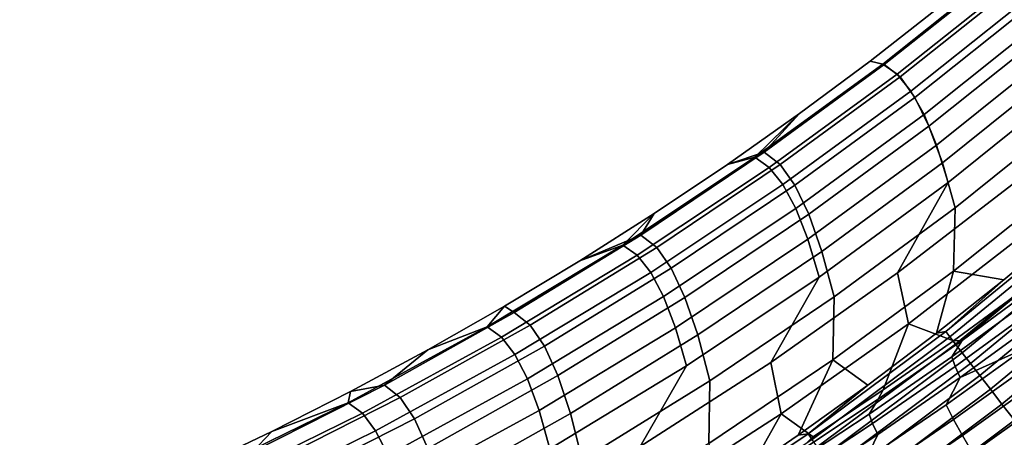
# Model space of a CAD drawing. Header units: metres. Extents: x -109 to 109, y -342 to 66.
# Tile 175 of 256: x -39.92 to -34.52, y -4.97 to -2.67. Entities that reach past the tile are written whole.
import ezdxf

# ---------------------------------------------------------------- set-up
doc = ezdxf.new("R2010")
doc.units = ezdxf.units.M
doc.layers.add('solid_K_24_62_16_000B91', color=7, linetype='CONTINUOUS')

msp = doc.modelspace()

# ---------------------------------------------------------------- linework, layer by layer
at = {"layer": 'solid_K_24_62_16_000B91'}
for points in [[(-35.187817, -2.917956, 1.927732), (-34.509075, -2.376136, 1.916367), (-34.877243, -2.604207, 0.003133), (-35.257656, -2.901535, 0.003128)], [(-35.257656, -2.901535, 0.003128), (-34.877243, -2.604207, 0.003133), (-34.543369, -2.41445, -2.134516), (-35.180386, -2.921546, -2.144078)], [(-34.429794, -2.431811, 4.29472), (-34.509075, -2.376136, 1.916367), (-35.187817, -2.917956, 1.927732), (-35.108715, -2.973894, 4.292884)], [(-35.180386, -2.921546, -2.144078), (-34.543369, -2.41445, -2.134516), (-34.455921, -2.480829, -4.752033), (-35.093185, -2.988349, -4.747979)], [(-34.354343, -2.523794, 6.671596), (-34.429794, -2.431811, 4.29472), (-35.108715, -2.973894, 4.292884), (-35.033707, -3.066735, 6.656559)], [(-35.093185, -2.988349, -4.747979), (-34.455921, -2.480829, -4.752033), (-34.374561, -2.592716, -7.367504), (-35.012329, -3.101182, -7.349838)], [(-34.281212, -2.651192, 9.046157), (-34.354343, -2.523794, 6.671596), (-35.033707, -3.066735, 6.656559), (-34.961308, -3.195679, 9.017905)], [(-35.012329, -3.101182, -7.349838), (-34.374561, -2.592716, -7.367504), (-34.296463, -2.747981, -9.979732), (-34.935036, -3.258128, -9.948445)], [(-34.213329, -2.816792, 11.417351), (-34.281212, -2.651192, 9.046157), (-34.961308, -3.195679, 9.017905), (-34.894333, -3.363192, 11.37589)], [(-34.935036, -3.258128, -9.948445), (-34.296463, -2.747981, -9.979732), (-34.2216, -2.946873, -12.587505), (-34.861275, -3.459398, -12.542584)], [(-34.148651, -3.019172, 13.784259), (-34.213329, -2.816792, 11.417351), (-34.894333, -3.363192, 11.37589), (-34.830788, -3.567999, 13.729586)], [(-35.889416, -3.4298, 1.940354), (-35.187817, -2.917956, 1.927732), (-35.257656, -2.901535, 0.003128), (-35.645149, -3.189608, 0.003123)], [(-35.257656, -2.901535, 0.003128), (-35.180386, -2.921546, -2.144078), (-35.837498, -3.402297, -2.15478), (-35.645149, -3.189608, 0.003123)], [(-35.108715, -2.973894, 4.292884), (-35.187817, -2.917956, 1.927732), (-35.889416, -3.4298, 1.940354), (-35.81052, -3.486013, 4.292737)], [(-35.837498, -3.402297, -2.15478), (-35.180386, -2.921546, -2.144078), (-35.093185, -2.988349, -4.747979), (-35.750576, -3.469529, -4.745482)], [(-34.861275, -3.459398, -12.542584), (-34.2216, -2.946873, -12.587505), (-34.151009, -3.190673, -15.189469), (-34.792015, -3.706118, -15.130911)], [(-35.033707, -3.066735, 6.656559), (-35.108715, -2.973894, 4.292884), (-35.81052, -3.486013, 4.292737), (-35.736031, -3.579689, 6.643646)], [(-35.750576, -3.469529, -4.745482), (-35.093185, -2.988349, -4.747979), (-35.012329, -3.101182, -7.349838), (-35.6703, -3.58328, -7.334154)], [(-35.106709, -4.063982, 16.046848), (-34.433502, -3.544317, 16.110672), (-34.148651, -3.019172, 13.784259), (-34.830788, -3.567999, 13.729586)], [(-34.961308, -3.195679, 9.017905), (-35.033707, -3.066735, 6.656559), (-35.736031, -3.579689, 6.643646), (-35.664505, -3.710119, 8.992224)], [(-35.6703, -3.58328, -7.334154), (-35.012329, -3.101182, -7.349838), (-34.935036, -3.258128, -9.948445), (-35.593971, -3.741843, -9.919575)], [(-36.039497, -3.468261, 0.00312), (-35.645149, -3.189608, 0.003123), (-35.837498, -3.402297, -2.15478)], [(-35.889416, -3.4298, 1.940354), (-35.645149, -3.189608, 0.003123), (-36.039497, -3.468261, 0.00312)], [(-34.894333, -3.363192, 11.37589), (-34.961308, -3.195679, 9.017905), (-35.664505, -3.710119, 8.992224), (-35.598625, -3.879461, 11.337452)], [(-34.151009, -3.190673, -15.189469), (-34.159317, -3.542461, -17.775515), (-34.799854, -4.054689, -17.704254), (-34.792015, -3.706118, -15.130911)], [(-35.174244, -6.668611, -21), (-29.436068, -3.26519, -21), (-29.357708, -3.907586, -21), (-35.997498, -7.186692, -21)], [(-35.593971, -3.741843, -9.919575), (-34.935036, -3.258128, -9.948445), (-34.861275, -3.459398, -12.542584), (-35.521523, -3.94539, -12.500525)], [(-35.174244, -6.668611, -21), (-34.374107, -6.113547, -21), (-29.436068, -3.26519, -21)], [(-34.830788, -3.567999, 13.729586), (-34.894333, -3.363192, 11.37589), (-35.598625, -3.879461, 11.337452), (-35.536449, -4.086584, 13.678403)], [(-36.612553, -3.910701, 1.954211), (-35.889416, -3.4298, 1.940354), (-36.039497, -3.468261, 0.00312), (-36.440468, -3.737328, 0.003115)], [(-35.81052, -3.486013, 4.292737), (-35.889416, -3.4298, 1.940354), (-36.612553, -3.910701, 1.954211), (-36.533878, -3.9672, 4.29428)], [(-36.513611, -3.855906, -2.166604), (-35.837498, -3.402297, -2.15478), (-35.750576, -3.469529, -4.745482), (-36.426998, -3.923569, -4.744549)], [(-36.440468, -3.737328, 0.003115), (-36.039497, -3.468261, 0.00312), (-35.837498, -3.402297, -2.15478), (-36.513611, -3.855906, -2.166604)], [(-35.736031, -3.579689, 6.643646), (-35.81052, -3.486013, 4.292737), (-36.533878, -3.9672, 4.29428), (-36.459988, -4.061685, 6.632884)], [(-36.426998, -3.923569, -4.744549), (-35.750576, -3.469529, -4.745482), (-35.6703, -3.58328, -7.334154), (-36.347385, -4.038208, -7.320477)], [(-35.521523, -3.94539, -12.500525), (-34.861275, -3.459398, -12.542584), (-34.792015, -3.706118, -15.130911), (-35.453861, -4.194904, -15.075672)], [(-35.106709, -4.063982, 16.046848), (-35.047962, -4.343342, 18.383036), (-34.373055, -3.820259, 18.459436), (-34.433502, -3.544317, 16.110672)], [(-34.162674, -3.799237, -19.497093), (-34.525181, -4.101303, -19.501434), (-34.799854, -4.054689, -17.704254), (-34.159317, -3.542461, -17.775515)], [(-35.664505, -3.710119, 8.992224), (-35.736031, -3.579689, 6.643646), (-36.459988, -4.061685, 6.632884), (-36.389465, -4.193532, 8.969161)], [(-36.347385, -4.038208, -7.320477), (-35.6703, -3.58328, -7.334154), (-35.593971, -3.741843, -9.919575), (-36.27216, -4.198317, -9.893167)], [(-35.801624, -4.554717, 15.986804), (-35.106709, -4.063982, 16.046848), (-34.830788, -3.567999, 13.729586), (-35.536449, -4.086584, 13.678403)], [(-35.598625, -3.879461, 11.337452), (-35.664505, -3.710119, 8.992224), (-36.389465, -4.193532, 8.969161), (-36.32486, -4.364613, 11.302113)], [(-34.792015, -3.706118, -15.130911), (-34.799854, -4.054689, -17.704254), (-35.461128, -4.540383, -17.636751), (-35.453861, -4.194904, -15.075672)], [(-36.847836, -3.996654, 0.003112), (-36.440468, -3.737328, 0.003115), (-36.513611, -3.855906, -2.166604)], [(-36.612553, -3.910701, 1.954211), (-36.440468, -3.737328, 0.003115), (-36.847836, -3.996654, 0.003112)], [(-36.27216, -4.198317, -9.893167), (-35.593971, -3.741843, -9.919575), (-35.521523, -3.94539, -12.500525), (-36.201229, -4.404032, -12.461395)], [(-34.801334, -4.435778, 20.232803), (-34.417858, -4.155453, 20.40807), (-34.373055, -3.820259, 18.459436), (-35.047962, -4.343342, 18.383036)], [(-34.116638, -3.790869, -19.643078), (-34.843578, -4.38581, -19.651512), (-34.525181, -4.101303, -19.501434), (-34.162674, -3.799237, -19.497093)], [(-34.093075, -3.818431, -19.786974), (-34.820877, -4.415018, -19.795221), (-34.843578, -4.38581, -19.651512), (-34.116638, -3.790869, -19.643078)], [(-34.061447, -3.855427, -19.927158), (-34.790577, -4.454011, -19.935158), (-34.820877, -4.415018, -19.795221), (-34.093075, -3.818431, -19.786974)], [(-37.261356, -4.246086, 0.003106), (-36.847836, -3.996654, 0.003112), (-36.513611, -3.855906, -2.166604), (-37.207607, -4.281622, -2.179532)], [(-37.207607, -4.281622, -2.179532), (-36.513611, -3.855906, -2.166604), (-36.426998, -3.923569, -4.744549), (-37.121334, -4.349716, -4.745179)], [(-35.536449, -4.086584, 13.678403), (-35.598625, -3.879461, 11.337452), (-36.32486, -4.364613, 11.302113), (-36.264278, -4.573927, 13.63081)], [(-34.021996, -3.901576, -20.062565), (-34.752899, -4.502492, -20.070255), (-34.790577, -4.454011, -19.935158), (-34.061447, -3.855427, -19.927158)], [(-36.842461, -7.666908, -21), (-29.357708, -3.907586, -21), (-29.265255, -4.54852, -21), (-76.5, -29.377958, -21)], [(-37.355865, -4.359755, 1.969276), (-36.612553, -3.910701, 1.954211), (-36.847836, -3.996654, 0.003112), (-37.261356, -4.246086, 0.003106)], [(-36.533878, -3.9672, 4.29428), (-36.612553, -3.910701, 1.954211), (-37.355865, -4.359755, 1.969276), (-37.277428, -4.416548, 4.297509)], [(-37.121334, -4.349716, -4.745179), (-36.426998, -3.923569, -4.744549), (-36.347385, -4.038208, -7.320477), (-37.042458, -4.46521, -7.308832)], [(-36.842461, -7.666908, -21), (-35.997498, -7.186692, -21), (-29.357708, -3.907586, -21)], [(-33.975021, -3.956524, -20.19216), (-34.708141, -4.560091, -20.199484), (-34.752899, -4.502492, -20.070255), (-34.021996, -3.901576, -20.062565)], [(-36.459988, -4.061685, 6.632884), (-36.533878, -3.9672, 4.29428), (-37.277428, -4.416548, 4.297509), (-37.204205, -4.511811, 6.624292)], [(-36.201229, -4.404032, -12.461395), (-35.521523, -3.94539, -12.500525), (-35.453861, -4.194904, -15.075672), (-36.135422, -4.656199, -15.023848)], [(-33.920883, -4.019853, -20.314959), (-34.656635, -4.62637, -20.321857), (-34.708141, -4.560091, -20.199484), (-33.975021, -3.956524, -20.19216)], [(-37.042458, -4.46521, -7.308832), (-36.347385, -4.038208, -7.320477), (-36.27216, -4.198317, -9.893167), (-36.968472, -4.626786, -9.869266)], [(-33.859989, -4.091081, -20.430021), (-34.598778, -4.700822, -20.436445), (-34.656635, -4.62637, -20.321857), (-33.920883, -4.019853, -20.314959)], [(-36.389465, -4.193532, 8.969161), (-36.459988, -4.061685, 6.632884), (-37.204205, -4.511811, 6.624292), (-37.134819, -4.645002, 8.948761)], [(-36.516987, -5.015629, 15.930649), (-35.801624, -4.554717, 15.986804), (-35.536449, -4.086584, 13.678403), (-36.264278, -4.573927, 13.63081)], [(-35.801624, -4.554717, 15.986804), (-35.744907, -4.837327, 18.310898), (-35.047962, -4.343342, 18.383036), (-35.106709, -4.063982, 16.046848)], [(-34.894459, -4.394572, -19.505676), (-35.27029, -4.678895, -19.509817), (-35.461128, -4.540383, -17.636751), (-34.799854, -4.054689, -17.704254)], [(-34.525181, -4.101303, -19.501434), (-34.894459, -4.394572, -19.505676), (-34.799854, -4.054689, -17.704254)], [(-33.792809, -4.169664, -20.536476), (-34.535011, -4.782881, -20.542374), (-34.598778, -4.700822, -20.436445), (-33.859989, -4.091081, -20.430021)], [(-34.843578, -4.38581, -19.651512), (-34.894459, -4.394572, -19.505676), (-34.525181, -4.101303, -19.501434)], [(-34.810265, -4.524294, 20.526155), (-34.371754, -4.204449, 20.729467), (-34.307289, -4.105858, 20.615803), (-34.753269, -4.434204, 20.405441)], [(-34.753269, -4.434204, 20.405441), (-34.307289, -4.105858, 20.615803), (-34.417858, -4.155453, 20.40807)], [(-36.32486, -4.364613, 11.302113), (-36.389465, -4.193532, 8.969161), (-37.134819, -4.645002, 8.948761), (-37.071651, -4.817719, 11.269938)], [(-36.968472, -4.626786, -9.869266), (-36.27216, -4.198317, -9.893167), (-36.201229, -4.404032, -12.461395), (-36.89925, -4.834551, -12.425263)], [(-35.453861, -4.194904, -15.075672), (-35.461128, -4.540383, -17.636751), (-36.142025, -4.998721, -17.573122), (-36.135422, -4.656199, -15.023848)], [(-34.353912, -4.257523, 20.875929), (-34.371754, -4.204449, 20.729467), (-34.810265, -4.524294, 20.526155), (-34.792374, -4.57682, 20.671656)], [(-34.753269, -4.434204, 20.405441), (-34.417858, -4.155453, 20.40807), (-34.801334, -4.435778, 20.232803)], [(-33.719849, -4.255003, -20.633507), (-34.465816, -4.871921, -20.638836), (-34.535011, -4.782881, -20.542374), (-33.792809, -4.169664, -20.536476)], [(-37.261356, -4.246086, 0.003106), (-37.207607, -4.281622, -2.179532), (-37.918331, -4.678739, -2.19354), (-37.680794, -4.485478, 0.003104)], [(-37.355865, -4.359755, 1.969276), (-37.261356, -4.246086, 0.003106), (-37.680794, -4.485478, 0.003104)], [(-34.792374, -4.57682, 20.671656), (-34.763706, -4.637151, 20.813046), (-34.324669, -4.317842, 21.018616), (-34.353912, -4.257523, 20.875929)], [(-37.918331, -4.678739, -2.19354), (-37.207607, -4.281622, -2.179532), (-37.121334, -4.349716, -4.745179), (-37.832428, -4.747263, -4.747372)], [(-38.117947, -4.776113, 1.985521), (-37.355865, -4.359755, 1.969276), (-37.680794, -4.485478, 0.003104), (-38.1059, -4.71469, 0.003098)], [(-37.277428, -4.416548, 4.297509), (-37.355865, -4.359755, 1.969276), (-38.117947, -4.776113, 1.985521), (-38.039768, -4.83321, 4.302418)], [(-37.832428, -4.747263, -4.747372), (-37.121334, -4.349716, -4.745179), (-37.042458, -4.46521, -7.308832), (-37.75436, -4.863575, -7.299237)], [(-36.264278, -4.573927, 13.63081), (-36.32486, -4.364613, 11.302113), (-37.071651, -4.817719, 11.269938), (-37.012878, -5.029093, 13.586899)], [(-35.570427, -4.963675, 19.945164), (-35.185658, -4.705104, 20.078697), (-35.047962, -4.343342, 18.383036), (-35.744907, -4.837327, 18.310898)], [(-35.185658, -4.705104, 20.078697), (-34.801334, -4.435778, 20.232803), (-35.047962, -4.343342, 18.383036)], [(-34.324669, -4.317842, 21.018616), (-34.763706, -4.637151, 20.813046), (-34.413132, -4.48015, 21.092674)], [(-37.204205, -4.511811, 6.624292), (-37.277428, -4.416548, 4.297509), (-38.039768, -4.83321, 4.302418), (-37.967278, -4.929217, 6.617887)], [(-36.89925, -4.834551, -12.425263), (-36.201229, -4.404032, -12.461395), (-36.135422, -4.656199, -15.023848), (-36.835537, -5.08922, -14.975526)], [(-34.843578, -4.38581, -19.651512), (-35.597527, -4.946033, -19.659552), (-35.27029, -4.678895, -19.509817), (-34.894459, -4.394572, -19.505676)], [(-34.820877, -4.415018, -19.795221), (-35.575817, -4.976838, -19.803082), (-35.597527, -4.946033, -19.659552), (-34.843578, -4.38581, -19.651512)], [(-34.790577, -4.454011, -19.935158), (-35.546982, -5.017758, -19.942776), (-35.575817, -4.976838, -19.803082), (-34.820877, -4.415018, -19.795221)], [(-37.75436, -4.863575, -7.299237), (-37.042458, -4.46521, -7.308832), (-36.968472, -4.626786, -9.869266), (-37.68174, -5.026535, -9.847913)], [(-34.752899, -4.502492, -20.070255), (-35.511238, -5.068481, -20.077574), (-35.546982, -5.017758, -19.942776), (-34.790577, -4.454011, -19.935158)], [(-35.262489, -4.838502, 20.346146), (-34.810265, -4.524294, 20.526155), (-34.753269, -4.434204, 20.405441), (-35.213818, -4.756824, 20.219025)], [(-35.213818, -4.756824, 20.219025), (-34.753269, -4.434204, 20.405441), (-34.801334, -4.435778, 20.232803), (-35.185658, -4.705104, 20.078697)], [(-38.1059, -4.71469, 0.003098), (-37.680794, -4.485478, 0.003104), (-37.918331, -4.678739, -2.19354)], [(-37.134819, -4.645002, 8.948761), (-37.204205, -4.511811, 6.624292), (-37.967278, -4.929217, 6.617887), (-37.899143, -5.063672, 8.931063)], [(-34.708141, -4.560091, -20.199484), (-35.468861, -5.128621, -20.206448), (-35.511238, -5.068481, -20.077574), (-34.752899, -4.502492, -20.070255)], [(-34.792374, -4.57682, 20.671656), (-34.810265, -4.524294, 20.526155), (-35.262489, -4.838502, 20.346146), (-35.244358, -4.890435, 20.490812)], [(-34.840668, -4.786716, 20.899355), (-34.800571, -4.867641, 21.02494), (-34.372288, -4.561023, 21.219009), (-34.413132, -4.48015, 21.092674)], [(-34.763706, -4.637151, 20.813046), (-34.840668, -4.786716, 20.899355), (-34.413132, -4.48015, 21.092674)], [(-29.265255, -4.54852, -21), (-29.158825, -5.187215, -21), (-76.5, -29.377958, -21)], [(-37.251492, -5.445879, 15.878486), (-36.516987, -5.015629, 15.930649), (-36.264278, -4.573927, 13.63081), (-37.012878, -5.029093, 13.586899)], [(-36.516987, -5.015629, 15.930649), (-36.462605, -5.301305, 18.243153), (-35.744907, -4.837327, 18.310898), (-35.801624, -4.554717, 15.986804)], [(-35.652412, -4.954108, -19.513849), (-36.0406, -5.220073, -19.517773), (-36.142025, -4.998721, -17.573122), (-35.461128, -4.540383, -17.636751)], [(-35.27029, -4.678895, -19.509817), (-35.652412, -4.954108, -19.513849), (-35.461128, -4.540383, -17.636751)], [(-34.656635, -4.62637, -20.321857), (-35.420174, -5.197718, -20.328413), (-35.468861, -5.128621, -20.206448), (-34.708141, -4.560091, -20.199484)], [(-35.244358, -4.890435, 20.490812), (-35.216106, -4.950718, 20.631067), (-34.763706, -4.637151, 20.813046), (-34.792374, -4.57682, 20.671656)], [(-34.800571, -4.867641, 21.02494), (-34.75211, -4.95578, 21.142483), (-34.322643, -4.64873, 21.337412), (-34.372288, -4.561023, 21.219009)], [(-37.68174, -5.026535, -9.847913), (-36.968472, -4.626786, -9.869266), (-36.89925, -4.834551, -12.425263), (-37.61441, -5.236221, -12.392189)], [(-34.598778, -4.700822, -20.436445), (-35.365543, -5.275247, -20.442543), (-35.420174, -5.197718, -20.328413), (-34.656635, -4.62637, -20.321857)], [(-34.763706, -4.637151, 20.813046), (-35.216106, -4.950718, 20.631067), (-35.280376, -5.087717, 20.728449), (-34.840668, -4.786716, 20.899355)], [(-38.644611, -5.046598, -2.208607), (-37.918331, -4.678739, -2.19354), (-37.832428, -4.747263, -4.747372), (-38.559097, -5.115551, -4.751124)], [(-38.53643, -4.933587, 0.003096), (-38.1059, -4.71469, 0.003098), (-37.918331, -4.678739, -2.19354), (-38.644611, -5.046598, -2.208607)], [(-37.071651, -4.817719, 11.269938), (-37.134819, -4.645002, 8.948761), (-37.899143, -5.063672, 8.931063), (-37.837574, -5.237916, 11.240992)], [(-36.135422, -4.656199, -15.023848), (-36.142025, -4.998721, -17.573122), (-36.841389, -5.428926, -17.513475), (-36.835537, -5.08922, -14.975526)], [(-35.597527, -4.946033, -19.659552), (-35.652412, -4.954108, -19.513849), (-35.27029, -4.678895, -19.509817)], [(-34.75211, -4.95578, 21.142483), (-34.696449, -5.050961, 21.250702), (-34.265469, -4.743194, 21.446497), (-34.322643, -4.64873, 21.337412)], [(-38.559097, -5.115551, -4.751124), (-37.832428, -4.747263, -4.747372), (-37.75436, -4.863575, -7.299237), (-38.481911, -5.232641, -7.291708)], [(-38.117947, -4.776113, 1.985521), (-38.1059, -4.71469, 0.003098), (-38.53643, -4.933587, 0.003096)], [(-35.688526, -5.072908, 20.058125), (-35.213818, -4.756824, 20.219025), (-35.185658, -4.705104, 20.078697), (-35.570427, -4.963675, 19.945164)], [(-34.535011, -4.782881, -20.542374), (-35.305386, -5.360615, -20.547968), (-35.365543, -5.275247, -20.442543), (-34.598778, -4.700822, -20.436445)], [(-34.696449, -5.050961, 21.250702), (-34.636398, -5.15405, 21.347727), (-34.203838, -4.845551, 21.544102), (-34.265469, -4.743194, 21.446497)], [(-38.897362, -5.158989, 2.002915), (-38.117947, -4.776113, 1.985521), (-38.53643, -4.933587, 0.003096), (-38.972134, -5.142041, 0.00309)], [(-38.039768, -4.83321, 4.302418), (-38.117947, -4.776113, 1.985521), (-38.897362, -5.158989, 2.002915), (-38.819458, -5.216397, 4.308999)], [(-35.728004, -5.146323, 20.190907), (-35.262489, -4.838502, 20.346146), (-35.213818, -4.756824, 20.219025), (-35.688526, -5.072908, 20.058125)], [(-34.465816, -4.871921, -20.638836), (-35.240162, -5.453174, -20.643883), (-35.305386, -5.360615, -20.547968), (-34.535011, -4.782881, -20.542374)], [(-35.280376, -5.087717, 20.728449), (-35.24086, -5.168635, 20.853384), (-34.800571, -4.867641, 21.02494), (-34.840668, -4.786716, 20.899355)], [(-37.967278, -4.929217, 6.617887), (-38.039768, -4.83321, 4.302418), (-38.819458, -5.216397, 4.308999), (-38.747757, -5.313113, 6.613681)], [(-37.012878, -5.029093, 13.586899), (-37.071651, -4.817719, 11.269938), (-37.837574, -5.237916, 11.240992), (-37.780807, -5.451205, 13.546753)], [(-37.61441, -5.236221, -12.392189), (-36.89925, -4.834551, -12.425263), (-36.835537, -5.08922, -14.975526), (-37.553017, -5.49323, -14.93079)], [(-36.339554, -5.449683, 19.737295), (-35.955208, -5.211767, 19.831573), (-35.744907, -4.837327, 18.310898), (-36.462605, -5.301305, 18.243153)], [(-35.688526, -5.072908, 20.058125), (-35.570427, -4.963675, 19.945164), (-35.744907, -4.837327, 18.310898), (-35.955208, -5.211767, 19.831573)], [(-35.244358, -4.890435, 20.490812), (-35.262489, -4.838502, 20.346146), (-35.728004, -5.146323, 20.190907), (-35.709423, -5.197631, 20.334871)], [(-34.636398, -5.15405, 21.347727), (-34.574284, -5.265495, 21.43199), (-34.14032, -4.956467, 21.628439), (-34.203838, -4.845551, 21.544102)], [(-38.481911, -5.232641, -7.291708), (-37.75436, -4.863575, -7.299237), (-37.68174, -5.026535, -9.847913), (-38.41077, -5.396894, -9.829143)], [(-35.709423, -5.197631, 20.334871), (-35.681416, -5.257819, 20.474154), (-35.216106, -4.950718, 20.631067), (-35.244358, -4.890435, 20.490812)], [(-35.24086, -5.168635, 20.853384), (-35.193436, -5.257136, 20.970177), (-34.75211, -4.95578, 21.142483), (-34.800571, -4.867641, 21.02494)], [(-34.39172, -4.967264, -20.725096), (-35.170368, -5.552217, -20.729557), (-35.240162, -5.453174, -20.643883), (-34.465816, -4.871921, -20.638836)], [(-38.972134, -5.142041, 0.00309), (-38.53643, -4.933587, 0.003096), (-38.644611, -5.046598, -2.208607)], [(-37.899143, -5.063672, 8.931063), (-37.967278, -4.929217, 6.617887), (-38.747757, -5.313113, 6.613681), (-38.680992, -5.448744, 8.9161)], [(-35.597527, -4.946033, -19.659552), (-36.376816, -5.470303, -19.667168), (-36.0406, -5.220073, -19.517773), (-35.652412, -4.954108, -19.513849)], [(-35.575817, -4.976838, -19.803082), (-36.356224, -5.502646, -19.810522), (-36.376816, -5.470303, -19.667168), (-35.597527, -4.946033, -19.659552)], [(-35.216106, -4.950718, 20.631067), (-35.681416, -5.257819, 20.474154), (-35.7318, -5.382513, 20.581266), (-35.280376, -5.087717, 20.728449)], [(-35.193436, -5.257136, 20.970177), (-35.139172, -5.352959, 21.077637), (-34.696449, -5.050961, 21.250702), (-34.75211, -4.95578, 21.142483)], [(-34.14032, -4.956467, 21.628439), (-34.574284, -5.265495, 21.43199), (-34.519344, -5.390448, 21.49918), (-34.085155, -5.082092, 21.694172)]]:
    msp.add_3dface(points, dxfattribs=at)

doc.saveas('drawing.dxf')
